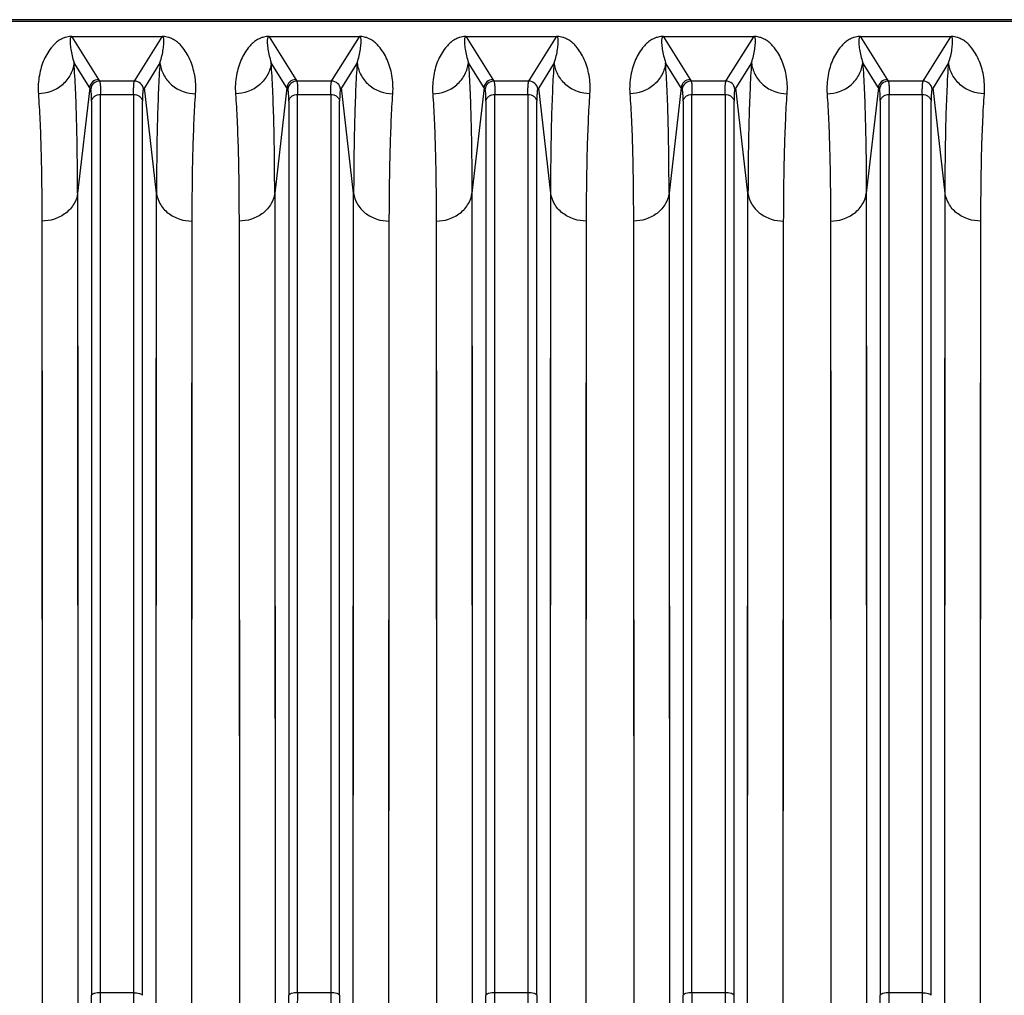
# Model space of a CAD drawing. Extents: x -1680 to 1181, y 8 to 1739.
# Tile 43 of 73: x -826 to -716, y 1631 to 1739. Entities that reach past the tile are written whole.
import ezdxf

# ---------------------------------------------------------------- set-up
doc = ezdxf.new("R2010")
doc.units = 0
doc.header["$LTSCALE"] = 65.395
doc.layers.add('SG48_1', color=7, linetype='CONTINUOUS')

msp = doc.modelspace()

# ---------------------------------------------------------------- linework, layer by layer
at = {"layer": 'SG48_1', "color": 6, "linetype": 'CONTINUOUS'}
for p, q in [((-576.33, 1739.33), (-863.93, 1739.33)), ((-818.27, 1731.58), (-818.38, 1731.75)), ((-812.28, 1731.75), (-812.39, 1731.58)), ((-796.27, 1731.58), (-796.38, 1731.75)), ((-790.28, 1731.75), (-790.39, 1731.58)), ((-774.27, 1731.58), (-774.38, 1731.75)), ((-768.28, 1731.75), (-768.39, 1731.58)), ((-752.27, 1731.58), (-752.38, 1731.75)), ((-746.28, 1731.75), (-746.39, 1731.58)), ((-730.27, 1731.58), (-730.38, 1731.75)), ((-724.28, 1731.75), (-724.39, 1731.58))]:
    msp.add_line(p, q, dxfattribs=at)
at = {"layer": 'SG48_1', "color": 9, "linetype": 'CONTINUOUS'}
for p, q in [((-576.33, 1739.12), (-863.93, 1739.12)), ((-820.37, 1737.43), (-817.39, 1732.67)), ((-813.28, 1732.67), (-810.29, 1737.43)), ((-798.37, 1737.43), (-795.39, 1732.67)), ((-791.28, 1732.67), (-788.29, 1737.43)), ((-776.37, 1737.43), (-773.39, 1732.67)), ((-769.28, 1732.67), (-766.29, 1737.43)), ((-754.37, 1737.43), (-751.39, 1732.67)), ((-747.28, 1732.67), (-744.29, 1737.43)), ((-732.37, 1737.43), (-729.39, 1732.67)), ((-725.28, 1732.67), (-722.29, 1737.43)), ((-818.38, 1731.75), (-820.13, 1734.54)), ((-810.54, 1734.54), (-812.28, 1731.75)), ((-796.38, 1731.75), (-798.13, 1734.54)), ((-788.54, 1734.54), (-790.28, 1731.75)), ((-774.38, 1731.75), (-776.13, 1734.54)), ((-766.54, 1734.54), (-768.28, 1731.75)), ((-752.38, 1731.75), (-754.13, 1734.54)), ((-744.54, 1734.54), (-746.28, 1731.75)), ((-730.38, 1731.75), (-732.13, 1734.54)), ((-722.54, 1734.54), (-724.28, 1731.75)), ((-817.39, 1732.67), (-817.28, 1732.49)), ((-813.39, 1732.49), (-817.28, 1732.49)), ((-813.39, 1732.49), (-813.28, 1732.67)), ((-795.39, 1732.67), (-795.28, 1732.49)), ((-791.39, 1732.49), (-795.28, 1732.49)), ((-791.39, 1732.49), (-791.28, 1732.67)), ((-773.39, 1732.67), (-773.28, 1732.49)), ((-769.39, 1732.49), (-773.28, 1732.49)), ((-769.39, 1732.49), (-769.28, 1732.67)), ((-751.39, 1732.67), (-751.28, 1732.49)), ((-747.39, 1732.49), (-751.28, 1732.49)), ((-747.39, 1732.49), (-747.28, 1732.67)), ((-729.39, 1732.67), (-729.28, 1732.49)), ((-725.39, 1732.49), (-729.28, 1732.49)), ((-725.39, 1732.49), (-725.28, 1732.67)), ((-818.38, 1731.75), (-819.74, 1720)), ((-810.93, 1720), (-812.28, 1731.75)), ((-796.38, 1731.75), (-797.74, 1720)), ((-788.93, 1720), (-790.28, 1731.75)), ((-774.38, 1731.75), (-775.74, 1720)), ((-766.93, 1720), (-768.28, 1731.75)), ((-752.38, 1731.75), (-753.74, 1720)), ((-744.93, 1720), (-746.28, 1731.75)), ((-730.38, 1731.75), (-731.74, 1720)), ((-722.93, 1720), (-724.28, 1731.75)), ((-817.18, 1630.82), (-817.18, 1731)), ((-817.18, 1731), (-813.49, 1731)), ((-813.49, 1731), (-813.49, 1630.82)), ((-795.18, 1630.82), (-795.18, 1731)), ((-795.18, 1731), (-791.49, 1731)), ((-791.49, 1731), (-791.49, 1630.82)), ((-773.18, 1630.82), (-773.18, 1731)), ((-773.18, 1731), (-769.49, 1731)), ((-769.49, 1731), (-769.49, 1630.82)), ((-751.18, 1630.82), (-751.18, 1731)), ((-751.18, 1731), (-747.49, 1731)), ((-747.49, 1731), (-747.49, 1630.82)), ((-729.18, 1630.82), (-729.18, 1731)), ((-729.18, 1731), (-725.49, 1731)), ((-725.49, 1731), (-725.49, 1630.82)), ((-818.17, 1730.23), (-818.17, 1630.53)), ((-812.49, 1630.53), (-812.49, 1730.23)), ((-796.17, 1730.23), (-796.17, 1630.53)), ((-790.49, 1630.53), (-790.49, 1730.23)), ((-774.17, 1730.23), (-774.17, 1630.53)), ((-768.49, 1630.53), (-768.49, 1730.23)), ((-752.17, 1730.23), (-752.17, 1630.53)), ((-746.49, 1630.53), (-746.49, 1730.23)), ((-730.17, 1730.23), (-730.17, 1630.53)), ((-724.49, 1630.53), (-724.49, 1730.23)), ((-819.74, 1720), (-819.73, 1709.26)), ((-819.74, 1720), (-819.69, 1624.47)), ((-810.97, 1624.47), (-810.93, 1720)), ((-797.74, 1720), (-797.73, 1709.26)), ((-797.74, 1720), (-797.69, 1624.47)), ((-788.97, 1624.47), (-788.93, 1720)), ((-775.74, 1720), (-775.73, 1709.26)), ((-775.74, 1720), (-775.69, 1624.47)), ((-766.97, 1624.47), (-766.93, 1720)), ((-753.74, 1720), (-753.73, 1709.26)), ((-753.74, 1720), (-753.69, 1624.47)), ((-744.97, 1624.47), (-744.93, 1720)), ((-731.74, 1720), (-731.73, 1709.26)), ((-731.74, 1720), (-731.69, 1624.47)), ((-722.97, 1624.47), (-722.93, 1720)), ((-819.73, 1709.26), (-819.72, 1696.7)), ((-810.95, 1693.98), (-810.94, 1709.26)), ((-797.73, 1709.26), (-797.72, 1696.7)), ((-788.95, 1693.98), (-788.94, 1709.26)), ((-775.73, 1709.26), (-775.72, 1696.7)), ((-766.95, 1693.98), (-766.94, 1709.26)), ((-753.73, 1709.26), (-753.72, 1696.7)), ((-744.95, 1693.98), (-744.94, 1709.26)), ((-731.73, 1709.26), (-731.72, 1696.7)), ((-722.95, 1693.98), (-722.94, 1709.26)), ((-819.72, 1696.7), (-819.71, 1676.38)), ((-797.72, 1696.7), (-797.71, 1676.38)), ((-775.72, 1696.7), (-775.71, 1676.38)), ((-753.72, 1696.7), (-753.71, 1676.38)), ((-731.72, 1696.7), (-731.71, 1676.38)), ((-810.96, 1670.06), (-810.95, 1693.98)), ((-788.96, 1670.06), (-788.95, 1693.98)), ((-766.96, 1670.06), (-766.95, 1693.98)), ((-744.96, 1670.06), (-744.95, 1693.98)), ((-722.96, 1670.06), (-722.95, 1693.98)), ((-810.97, 1635.57), (-810.96, 1670.06)), ((-788.97, 1635.57), (-788.96, 1670.06)), ((-766.97, 1635.57), (-766.96, 1670.06)), ((-744.97, 1635.57), (-744.96, 1670.06)), ((-722.97, 1635.57), (-722.96, 1670.06)), ((-810.97, 1624.47), (-810.97, 1635.57)), ((-788.97, 1624.47), (-788.97, 1635.57)), ((-766.97, 1624.47), (-766.97, 1635.57)), ((-744.97, 1624.47), (-744.97, 1635.57)), ((-722.97, 1624.47), (-722.97, 1635.57)), ((-813.49, 1630.82), (-817.18, 1630.82)), ((-791.49, 1630.82), (-795.18, 1630.82)), ((-769.49, 1630.82), (-773.18, 1630.82)), ((-747.49, 1630.82), (-751.18, 1630.82)), ((-725.49, 1630.82), (-729.18, 1630.82))]:
    msp.add_line(p, q, dxfattribs=at)
at = {"layer": 'SG48_1', "color": 2, "linetype": 'CONTINUOUS'}
for p, q in [((-820.37, 1737.43), (-820.37, 1737.46)), ((-810.29, 1737.43), (-820.37, 1737.43)), ((-810.29, 1737.46), (-810.29, 1737.43)), ((-798.37, 1737.43), (-798.37, 1737.46)), ((-788.29, 1737.43), (-798.37, 1737.43)), ((-788.29, 1737.46), (-788.29, 1737.43)), ((-776.37, 1737.43), (-776.37, 1737.46)), ((-766.29, 1737.43), (-776.37, 1737.43)), ((-766.29, 1737.46), (-766.29, 1737.43)), ((-754.37, 1737.43), (-754.37, 1737.46)), ((-744.29, 1737.43), (-754.37, 1737.43)), ((-744.29, 1737.46), (-744.29, 1737.43)), ((-732.37, 1737.43), (-732.37, 1737.46)), ((-722.29, 1737.43), (-732.37, 1737.43)), ((-722.29, 1737.46), (-722.29, 1737.43)), ((-823.72, 1716.87), (-823.71, 1706.35)), ((-823.72, 1716.87), (-823.67, 1623.32)), ((-806.99, 1623.32), (-806.95, 1716.87)), ((-801.72, 1716.87), (-801.71, 1706.35)), ((-801.72, 1716.87), (-801.67, 1623.32)), ((-784.99, 1623.32), (-784.95, 1716.87)), ((-779.72, 1716.87), (-779.71, 1706.35)), ((-779.72, 1716.87), (-779.67, 1623.32)), ((-762.99, 1623.32), (-762.95, 1716.87)), ((-757.72, 1716.87), (-757.71, 1706.35)), ((-757.72, 1716.87), (-757.67, 1623.32)), ((-740.99, 1623.32), (-740.95, 1716.87)), ((-735.72, 1716.87), (-735.71, 1706.35)), ((-735.72, 1716.87), (-735.67, 1623.32)), ((-718.99, 1623.32), (-718.95, 1716.87)), ((-823.71, 1706.35), (-823.7, 1694.05)), ((-806.97, 1691.39), (-806.96, 1706.35)), ((-801.71, 1706.35), (-801.7, 1694.05)), ((-784.97, 1691.39), (-784.96, 1706.35)), ((-779.71, 1706.35), (-779.7, 1694.05)), ((-762.97, 1691.39), (-762.96, 1706.35)), ((-757.71, 1706.35), (-757.7, 1694.05)), ((-735.71, 1706.35), (-735.7, 1694.05)), ((-718.97, 1691.39), (-718.96, 1706.35)), ((-823.7, 1694.05), (-823.69, 1674.16)), ((-801.7, 1694.05), (-801.69, 1674.16)), ((-779.7, 1694.05), (-779.69, 1674.16)), ((-757.7, 1694.05), (-757.69, 1674.16)), ((-735.7, 1694.05), (-735.69, 1674.16)), ((-806.98, 1667.96), (-806.97, 1691.39)), ((-784.98, 1667.96), (-784.97, 1691.39)), ((-762.98, 1667.96), (-762.97, 1691.39)), ((-740.98, 1667.96), (-740.97, 1691.39)), ((-718.98, 1667.96), (-718.97, 1691.39)), ((-806.99, 1634.19), (-806.98, 1667.96)), ((-784.99, 1634.19), (-784.98, 1667.96)), ((-762.99, 1634.19), (-762.98, 1667.96)), ((-740.99, 1634.19), (-740.98, 1667.96)), ((-718.99, 1634.19), (-718.98, 1667.96)), ((-806.99, 1623.32), (-806.99, 1634.19)), ((-784.99, 1623.32), (-784.99, 1634.19)), ((-762.99, 1623.32), (-762.99, 1634.19)), ((-740.99, 1623.32), (-740.99, 1634.19)), ((-718.99, 1623.32), (-718.99, 1634.19))]:
    msp.add_line(p, q, dxfattribs=at)
at = {"layer": 'SG48_1', "color": 9, "linetype": 'CONTINUOUS'}
for points in [[(-810.94, 1709.26), (-810.93, 1718.01), (-810.93, 1720)], [(-788.94, 1709.26), (-788.93, 1718.01), (-788.93, 1720)], [(-766.94, 1709.26), (-766.93, 1718.01), (-766.93, 1720)], [(-744.94, 1709.26), (-744.93, 1718.01), (-744.93, 1720)], [(-722.94, 1709.26), (-722.93, 1718.01), (-722.93, 1720)], [(-819.71, 1676.38), (-819.7, 1646.36), (-819.7, 1642.8), (-819.69, 1639.2), (-819.69, 1635.57), (-819.69, 1624.47)], [(-797.71, 1676.38), (-797.7, 1646.36), (-797.7, 1642.8), (-797.69, 1639.2), (-797.69, 1635.57), (-797.69, 1624.47)], [(-775.71, 1676.38), (-775.7, 1646.36), (-775.7, 1642.8), (-775.69, 1639.2), (-775.69, 1635.57), (-775.69, 1624.47)], [(-753.71, 1676.38), (-753.7, 1646.36), (-753.7, 1642.8), (-753.69, 1639.2), (-753.69, 1635.57), (-753.69, 1624.47)], [(-731.71, 1676.38), (-731.7, 1646.36), (-731.7, 1642.8), (-731.69, 1639.2), (-731.69, 1635.57), (-731.69, 1624.47)]]:
    msp.add_lwpolyline(points, dxfattribs=at)
at = {"layer": 'SG48_1', "color": 2, "linetype": 'CONTINUOUS'}
for points in [[(-806.96, 1706.35), (-806.95, 1714.92), (-806.95, 1716.87)], [(-784.96, 1706.35), (-784.95, 1714.92), (-784.95, 1716.87)], [(-762.96, 1706.35), (-762.95, 1714.92), (-762.95, 1716.87)], [(-740.95, 1708.6), (-740.95, 1714.92), (-740.95, 1716.87)], [(-718.96, 1706.35), (-718.95, 1714.92), (-718.95, 1716.87)], [(-740.97, 1691.39), (-740.96, 1706.35), (-740.95, 1708.6)], [(-823.69, 1674.16), (-823.68, 1644.76), (-823.68, 1641.27), (-823.68, 1637.75), (-823.67, 1634.19), (-823.67, 1623.32)], [(-801.69, 1674.16), (-801.68, 1644.76), (-801.68, 1641.27), (-801.68, 1637.75), (-801.67, 1634.19), (-801.67, 1623.32)], [(-779.69, 1674.16), (-779.68, 1644.76), (-779.68, 1641.27), (-779.68, 1637.75), (-779.67, 1634.19), (-779.67, 1623.32)], [(-757.69, 1674.16), (-757.68, 1644.76), (-757.68, 1641.27), (-757.68, 1637.75), (-757.67, 1634.19), (-757.67, 1623.32)], [(-735.69, 1674.16), (-735.68, 1644.76), (-735.68, 1641.27), (-735.68, 1637.75), (-735.67, 1634.19), (-735.67, 1623.32)]]:
    msp.add_lwpolyline(points, dxfattribs=at)
for centre, radius, start, end in [((-820.37, 1734.87), 2.59, 90.8647, 92.7113), ((-820.37, 1734.82), 2.63, 90.0008, 90.8706), ((-798.37, 1734.87), 2.59, 90.8647, 92.7113), ((-798.37, 1734.82), 2.63, 90.0008, 90.8706), ((-776.37, 1734.86), 2.6, 90.8459, 92.7112), ((-776.37, 1734.67), 2.79, 90.0436, 90.859), ((-754.37, 1734.87), 2.59, 90.8647, 92.7113), ((-754.37, 1734.82), 2.63, 90.0008, 90.8706), ((-732.37, 1734.86), 2.6, 90.8459, 92.7112), ((-732.37, 1734.67), 2.79, 90.0436, 90.859), ((-700.7, 1630.84), 112.79, 180.0111, 180.7453), ((-612.7, 1630.84), 112.79, 180.0111, 180.7453)]:
    msp.add_arc(centre, radius, start, end, dxfattribs=at)
at = {"layer": 'SG48_1', "color": 6, "linetype": 'CONTINUOUS'}
for centre in [(-817.39, 1731.66), (-795.39, 1731.66), (-773.39, 1731.66), (-751.39, 1731.66), (-729.39, 1731.66)]:
    msp.add_arc(centre, 1, 90.1673, 174.809, dxfattribs=at)
at = {"layer": 'SG48_1', "color": 9, "linetype": 'CONTINUOUS'}
for centre, radius, start, end in [((-817.27, 1731.49), 1, 90.1746, 174.8384), ((-813.39, 1731.49), 1, 5.1604, 89.8263), ((-795.27, 1731.49), 1, 90.1746, 174.8384), ((-791.39, 1731.49), 1, 5.1604, 89.8263), ((-773.27, 1731.49), 1, 90.1746, 174.8384), ((-769.39, 1731.49), 1, 5.1604, 89.8263), ((-751.27, 1731.49), 1, 90.1746, 174.8384), ((-747.39, 1731.49), 1, 5.1604, 89.8263), ((-729.27, 1731.49), 1, 90.1746, 174.8384), ((-725.39, 1731.49), 1, 5.1604, 89.8263), ((-909.7, 1630.55), 91.53, 359.1727, 359.9874), ((-927.86, 1630.83), 110.69, 359.2477, 359.996), ((-887.7, 1630.55), 91.53, 359.1727, 359.9874), ((-905.86, 1630.83), 110.69, 359.2477, 359.996), ((-678.65, 1630.84), 112.84, 180.0112, 180.7451), ((-700.71, 1630.54), 89.79, 180.0047, 180.8352), ((-865.7, 1630.55), 91.53, 359.1727, 359.9874), ((-883.86, 1630.83), 110.69, 359.2477, 359.996), ((-656.65, 1630.84), 112.84, 180.0112, 180.7451), ((-678.71, 1630.54), 89.79, 180.0047, 180.8352), ((-843.7, 1630.55), 91.53, 359.1727, 359.9874), ((-861.86, 1630.83), 110.69, 359.2477, 359.996), ((-634.65, 1630.84), 112.84, 180.0112, 180.7451), ((-656.71, 1630.54), 89.79, 180.0047, 180.8352), ((-821.7, 1630.55), 91.53, 359.1727, 359.9874), ((-839.86, 1630.83), 110.69, 359.2477, 359.996)]:
    msp.add_arc(centre, radius, start, end, dxfattribs=at)
at = {"layer": 'SG48_1', "color": 2, "linetype": 'CONTINUOUS'}
for points, knots in [([(-820.5, 1737.46), (-820.69, 1737.45), (-821.01, 1737.39), (-821.47, 1737.22), (-821.87, 1736.98), (-822.24, 1736.68), (-822.65, 1736.25), (-823.08, 1735.66), (-823.49, 1734.89), (-823.8, 1734.04), (-824.02, 1733.11), (-824.14, 1732.12), (-824.14, 1731.43), (-824.11, 1731.07)], [0, 0, 0, 0, 0.072901, 0.117368, 0.185349, 0.243697, 0.298576, 0.405373, 0.513374, 0.625341, 0.742863, 0.867261, 1, 1, 1, 1]), ([(-806.56, 1731.07), (-806.53, 1731.43), (-806.53, 1732.12), (-806.64, 1733.12), (-806.86, 1734.04), (-807.18, 1734.89), (-807.59, 1735.67), (-808.01, 1736.25), (-808.42, 1736.68), (-808.8, 1736.99), (-809.2, 1737.22), (-809.66, 1737.4), (-809.98, 1737.45), (-810.18, 1737.46)], [0, 0, 0, 0, 0.132632, 0.256925, 0.37436, 0.486222, 0.59414, 0.700855, 0.755696, 0.814036, 0.882038, 0.92659, 1, 1, 1, 1]), ([(-798.5, 1737.46), (-798.69, 1737.45), (-799.01, 1737.39), (-799.47, 1737.22), (-799.87, 1736.98), (-800.24, 1736.68), (-800.65, 1736.25), (-801.08, 1735.66), (-801.49, 1734.89), (-801.8, 1734.04), (-802.02, 1733.11), (-802.14, 1732.12), (-802.14, 1731.43), (-802.11, 1731.07)], [0, 0, 0, 0, 0.072901, 0.117368, 0.185349, 0.243697, 0.298576, 0.405373, 0.513374, 0.625341, 0.742863, 0.867261, 1, 1, 1, 1]), ([(-784.56, 1731.07), (-784.53, 1731.43), (-784.53, 1732.12), (-784.64, 1733.12), (-784.86, 1734.04), (-785.18, 1734.89), (-785.59, 1735.67), (-786.01, 1736.25), (-786.42, 1736.68), (-786.8, 1736.99), (-787.2, 1737.22), (-787.66, 1737.4), (-787.98, 1737.45), (-788.18, 1737.46)], [0, 0, 0, 0, 0.132632, 0.256925, 0.37436, 0.486222, 0.59414, 0.700855, 0.755696, 0.814036, 0.882038, 0.92659, 1, 1, 1, 1]), ([(-776.5, 1737.46), (-776.69, 1737.45), (-777.01, 1737.39), (-777.47, 1737.22), (-777.87, 1736.98), (-778.24, 1736.68), (-778.65, 1736.25), (-779.08, 1735.66), (-779.49, 1734.89), (-779.8, 1734.04), (-780.02, 1733.11), (-780.13, 1732.12), (-780.14, 1731.43), (-780.11, 1731.07)], [0, 0, 0, 0, 0.072844, 0.117305, 0.185275, 0.243633, 0.298512, 0.405319, 0.513339, 0.625314, 0.742845, 0.867249, 1, 1, 1, 1]), ([(-762.56, 1731.07), (-762.53, 1731.43), (-762.53, 1732.12), (-762.64, 1733.12), (-762.86, 1734.04), (-763.18, 1734.89), (-763.59, 1735.67), (-764.01, 1736.25), (-764.42, 1736.68), (-764.8, 1736.99), (-765.2, 1737.22), (-765.66, 1737.4), (-765.98, 1737.45), (-766.18, 1737.46)], [0, 0, 0, 0, 0.132629, 0.256922, 0.374341, 0.486208, 0.594123, 0.700855, 0.755683, 0.814016, 0.881999, 0.926595, 1, 1, 1, 1]), ([(-754.5, 1737.46), (-754.69, 1737.45), (-755.01, 1737.39), (-755.47, 1737.22), (-755.87, 1736.98), (-756.24, 1736.68), (-756.65, 1736.25), (-757.08, 1735.66), (-757.49, 1734.89), (-757.8, 1734.04), (-758.02, 1733.11), (-758.14, 1732.12), (-758.14, 1731.43), (-758.11, 1731.07)], [0, 0, 0, 0, 0.072901, 0.117368, 0.185349, 0.243697, 0.298576, 0.405373, 0.513374, 0.625341, 0.742863, 0.867261, 1, 1, 1, 1]), ([(-740.56, 1731.07), (-740.53, 1731.43), (-740.53, 1732.12), (-740.64, 1733.12), (-740.86, 1734.04), (-741.18, 1734.89), (-741.59, 1735.67), (-742.01, 1736.25), (-742.42, 1736.68), (-742.8, 1736.99), (-743.2, 1737.22), (-743.66, 1737.4), (-743.98, 1737.45), (-744.18, 1737.46)], [0, 0, 0, 0, 0.132632, 0.256925, 0.37436, 0.486222, 0.59414, 0.700855, 0.755696, 0.814036, 0.882038, 0.92659, 1, 1, 1, 1]), ([(-732.5, 1737.46), (-732.69, 1737.45), (-733.01, 1737.39), (-733.47, 1737.22), (-733.87, 1736.98), (-734.24, 1736.68), (-734.65, 1736.25), (-735.08, 1735.66), (-735.49, 1734.89), (-735.8, 1734.04), (-736.02, 1733.11), (-736.13, 1732.12), (-736.14, 1731.43), (-736.11, 1731.07)], [0, 0, 0, 0, 0.072844, 0.117305, 0.185275, 0.243633, 0.298512, 0.405319, 0.513339, 0.625314, 0.742845, 0.867249, 1, 1, 1, 1]), ([(-718.56, 1731.07), (-718.53, 1731.43), (-718.53, 1732.12), (-718.64, 1733.12), (-718.86, 1734.04), (-719.18, 1734.89), (-719.59, 1735.67), (-720.01, 1736.25), (-720.42, 1736.68), (-720.8, 1736.99), (-721.2, 1737.22), (-721.66, 1737.4), (-721.98, 1737.45), (-722.18, 1737.46)], [0, 0, 0, 0, 0.132629, 0.256922, 0.374341, 0.486208, 0.594123, 0.700855, 0.755683, 0.814016, 0.881999, 0.926595, 1, 1, 1, 1]), ([(-824.11, 1731.07), (-824.04, 1730.1), (-823.92, 1728.01), (-823.76, 1723.28), (-823.72, 1719.52), (-823.72, 1716.87)], [0, 0, 0, 0, 0.205644, 0.441252, 1, 1, 1, 1]), ([(-806.95, 1716.87), (-806.94, 1719.52), (-806.91, 1723.28), (-806.74, 1728.01), (-806.63, 1730.1), (-806.56, 1731.07)], [0, 0, 0, 0, 0.558753, 0.794358, 1, 1, 1, 1]), ([(-802.11, 1731.07), (-802.04, 1730.1), (-801.92, 1728.01), (-801.76, 1723.28), (-801.72, 1719.52), (-801.72, 1716.87)], [0, 0, 0, 0, 0.205644, 0.441252, 1, 1, 1, 1]), ([(-784.95, 1716.87), (-784.94, 1719.52), (-784.91, 1723.28), (-784.74, 1728.01), (-784.63, 1730.1), (-784.56, 1731.07)], [0, 0, 0, 0, 0.558753, 0.794358, 1, 1, 1, 1]), ([(-780.11, 1731.07), (-780.04, 1730.1), (-779.92, 1728.01), (-779.76, 1723.28), (-779.72, 1719.52), (-779.72, 1716.87)], [0, 0, 0, 0, 0.205642, 0.441247, 1, 1, 1, 1]), ([(-762.95, 1716.87), (-762.94, 1719.52), (-762.91, 1723.28), (-762.74, 1728.01), (-762.63, 1730.1), (-762.56, 1731.07)], [0, 0, 0, 0, 0.558748, 0.794356, 1, 1, 1, 1]), ([(-758.11, 1731.07), (-758.04, 1730.1), (-757.92, 1728.01), (-757.76, 1723.28), (-757.72, 1719.52), (-757.72, 1716.87)], [0, 0, 0, 0, 0.205644, 0.441252, 1, 1, 1, 1]), ([(-740.95, 1716.87), (-740.94, 1719.52), (-740.91, 1723.28), (-740.74, 1728.01), (-740.63, 1730.1), (-740.56, 1731.07)], [0, 0, 0, 0, 0.558753, 0.794358, 1, 1, 1, 1]), ([(-736.11, 1731.07), (-736.04, 1730.1), (-735.92, 1728.01), (-735.76, 1723.28), (-735.72, 1719.52), (-735.72, 1716.87)], [0, 0, 0, 0, 0.205642, 0.441247, 1, 1, 1, 1]), ([(-718.95, 1716.87), (-718.94, 1719.52), (-718.91, 1723.28), (-718.74, 1728.01), (-718.63, 1730.1), (-718.56, 1731.07)], [0, 0, 0, 0, 0.558748, 0.794356, 1, 1, 1, 1]), ([(-813.49, 1630.82), (-813.26, 1630.82), (-812.95, 1630.79), (-812.62, 1630.67), (-812.51, 1630.58), (-812.49, 1630.53)], [0, 0, 0, 0, 0.632148, 0.857238, 1, 1, 1, 1]), ([(-725.49, 1630.82), (-725.26, 1630.82), (-724.95, 1630.79), (-724.62, 1630.67), (-724.51, 1630.58), (-724.49, 1630.53)], [0, 0, 0, 0, 0.632148, 0.857238, 1, 1, 1, 1])]:
    msp.add_open_spline(points, degree=3, knots=knots, dxfattribs=at)
at = {"layer": 'SG48_1', "color": 9, "linetype": 'CONTINUOUS'}
for points, knots in [([(-820.52, 1737.31), (-820.54, 1737.26), (-820.56, 1737.16), (-820.58, 1736.96), (-820.57, 1736.69), (-820.54, 1736.37), (-820.47, 1735.9), (-820.35, 1735.29), (-820.21, 1734.79), (-820.13, 1734.54)], [0, 0, 0, 0, 0.052889, 0.106255, 0.216793, 0.332851, 0.454479, 0.714882, 1, 1, 1, 1]), ([(-820.37, 1737.43), (-820.4, 1737.43), (-820.44, 1737.42), (-820.49, 1737.37), (-820.51, 1737.33), (-820.52, 1737.31)], [0, 0, 0, 0, 0.376961, 0.612605, 1, 1, 1, 1]), ([(-810.54, 1734.54), (-810.45, 1734.79), (-810.31, 1735.29), (-810.19, 1735.9), (-810.13, 1736.37), (-810.1, 1736.7), (-810.09, 1736.96), (-810.1, 1737.16), (-810.12, 1737.26), (-810.14, 1737.31)], [0, 0, 0, 0, 0.28514, 0.545544, 0.667166, 0.783213, 0.893735, 0.947095, 1, 1, 1, 1]), ([(-810.14, 1737.31), (-810.15, 1737.33), (-810.17, 1737.37), (-810.22, 1737.42), (-810.27, 1737.43), (-810.29, 1737.43)], [0, 0, 0, 0, 0.386924, 0.622864, 1, 1, 1, 1]), ([(-798.52, 1737.31), (-798.54, 1737.26), (-798.56, 1737.16), (-798.58, 1736.96), (-798.57, 1736.69), (-798.54, 1736.37), (-798.47, 1735.9), (-798.35, 1735.29), (-798.21, 1734.79), (-798.13, 1734.54)], [0, 0, 0, 0, 0.052889, 0.106255, 0.216793, 0.332851, 0.454479, 0.714882, 1, 1, 1, 1]), ([(-798.37, 1737.43), (-798.4, 1737.43), (-798.44, 1737.42), (-798.49, 1737.37), (-798.51, 1737.33), (-798.52, 1737.31)], [0, 0, 0, 0, 0.376961, 0.612605, 1, 1, 1, 1]), ([(-788.54, 1734.54), (-788.45, 1734.79), (-788.31, 1735.29), (-788.19, 1735.9), (-788.13, 1736.37), (-788.1, 1736.7), (-788.09, 1736.96), (-788.1, 1737.16), (-788.12, 1737.26), (-788.14, 1737.31)], [0, 0, 0, 0, 0.28514, 0.545544, 0.667166, 0.783213, 0.893735, 0.947095, 1, 1, 1, 1]), ([(-788.14, 1737.31), (-788.15, 1737.33), (-788.17, 1737.37), (-788.22, 1737.42), (-788.27, 1737.43), (-788.29, 1737.43)], [0, 0, 0, 0, 0.386924, 0.622864, 1, 1, 1, 1]), ([(-776.52, 1737.31), (-776.54, 1737.26), (-776.56, 1737.16), (-776.58, 1736.96), (-776.57, 1736.69), (-776.54, 1736.37), (-776.47, 1735.9), (-776.35, 1735.29), (-776.21, 1734.79), (-776.13, 1734.54)], [0, 0, 0, 0, 0.052889, 0.106255, 0.216794, 0.332852, 0.45448, 0.714883, 1, 1, 1, 1]), ([(-776.37, 1737.43), (-776.4, 1737.43), (-776.44, 1737.42), (-776.49, 1737.37), (-776.51, 1737.33), (-776.52, 1737.31)], [0, 0, 0, 0, 0.376995, 0.612624, 1, 1, 1, 1]), ([(-766.54, 1734.54), (-766.45, 1734.79), (-766.31, 1735.29), (-766.19, 1735.9), (-766.13, 1736.37), (-766.1, 1736.7), (-766.09, 1736.96), (-766.1, 1737.16), (-766.12, 1737.26), (-766.14, 1737.31)], [0, 0, 0, 0, 0.285139, 0.545543, 0.667165, 0.783212, 0.893735, 0.947095, 1, 1, 1, 1]), ([(-766.14, 1737.31), (-766.15, 1737.33), (-766.17, 1737.37), (-766.22, 1737.42), (-766.27, 1737.43), (-766.29, 1737.43)], [0, 0, 0, 0, 0.386926, 0.622868, 1, 1, 1, 1]), ([(-754.52, 1737.31), (-754.54, 1737.26), (-754.56, 1737.16), (-754.58, 1736.96), (-754.57, 1736.69), (-754.54, 1736.37), (-754.47, 1735.9), (-754.35, 1735.29), (-754.21, 1734.79), (-754.13, 1734.54)], [0, 0, 0, 0, 0.052889, 0.106255, 0.216793, 0.332851, 0.454479, 0.714882, 1, 1, 1, 1]), ([(-754.37, 1737.43), (-754.4, 1737.43), (-754.44, 1737.42), (-754.49, 1737.37), (-754.51, 1737.33), (-754.52, 1737.31)], [0, 0, 0, 0, 0.376961, 0.612605, 1, 1, 1, 1]), ([(-744.54, 1734.54), (-744.45, 1734.79), (-744.31, 1735.29), (-744.19, 1735.9), (-744.13, 1736.37), (-744.1, 1736.7), (-744.09, 1736.96), (-744.1, 1737.16), (-744.12, 1737.26), (-744.14, 1737.31)], [0, 0, 0, 0, 0.28514, 0.545544, 0.667166, 0.783213, 0.893735, 0.947095, 1, 1, 1, 1]), ([(-744.14, 1737.31), (-744.15, 1737.33), (-744.17, 1737.37), (-744.22, 1737.42), (-744.27, 1737.43), (-744.29, 1737.43)], [0, 0, 0, 0, 0.386924, 0.622864, 1, 1, 1, 1]), ([(-732.52, 1737.31), (-732.54, 1737.26), (-732.56, 1737.16), (-732.58, 1736.96), (-732.57, 1736.69), (-732.54, 1736.37), (-732.47, 1735.9), (-732.35, 1735.29), (-732.21, 1734.79), (-732.13, 1734.54)], [0, 0, 0, 0, 0.052889, 0.106255, 0.216794, 0.332852, 0.45448, 0.714883, 1, 1, 1, 1]), ([(-732.37, 1737.43), (-732.4, 1737.43), (-732.44, 1737.42), (-732.49, 1737.37), (-732.51, 1737.33), (-732.52, 1737.31)], [0, 0, 0, 0, 0.376995, 0.612624, 1, 1, 1, 1]), ([(-722.54, 1734.54), (-722.45, 1734.79), (-722.31, 1735.29), (-722.19, 1735.9), (-722.13, 1736.37), (-722.1, 1736.7), (-722.09, 1736.96), (-722.1, 1737.16), (-722.12, 1737.26), (-722.14, 1737.31)], [0, 0, 0, 0, 0.285139, 0.545543, 0.667165, 0.783212, 0.893735, 0.947095, 1, 1, 1, 1]), ([(-722.14, 1737.31), (-722.15, 1737.33), (-722.17, 1737.37), (-722.22, 1737.42), (-722.27, 1737.43), (-722.29, 1737.43)], [0, 0, 0, 0, 0.386926, 0.622868, 1, 1, 1, 1]), ([(-820.13, 1734.54), (-820.17, 1734.09), (-820.45, 1733.16), (-821.37, 1732), (-822.66, 1731.25), (-823.64, 1731.07), (-824.11, 1731.07)], [0, 0, 0, 0, 0.235773, 0.49252, 0.753855, 1, 1, 1, 1]), ([(-819.74, 1720), (-819.74, 1722.71), (-819.78, 1726.56), (-819.94, 1731.41), (-820.06, 1733.54), (-820.13, 1734.54)], [0, 0, 0, 0, 0.558761, 0.794367, 1, 1, 1, 1]), ([(-810.54, 1734.54), (-810.61, 1733.54), (-810.72, 1731.41), (-810.89, 1726.56), (-810.92, 1722.71), (-810.93, 1720)], [0, 0, 0, 0, 0.205633, 0.441239, 1, 1, 1, 1]), ([(-810.54, 1734.54), (-810.49, 1734.09), (-810.22, 1733.16), (-809.3, 1732), (-808.01, 1731.25), (-807.03, 1731.07), (-806.56, 1731.07)], [0, 0, 0, 0, 0.235118, 0.491597, 0.753176, 1, 1, 1, 1]), ([(-798.13, 1734.54), (-798.17, 1734.09), (-798.45, 1733.16), (-799.37, 1732), (-800.66, 1731.25), (-801.64, 1731.07), (-802.11, 1731.07)], [0, 0, 0, 0, 0.235773, 0.49252, 0.753855, 1, 1, 1, 1]), ([(-797.74, 1720), (-797.74, 1722.71), (-797.78, 1726.56), (-797.94, 1731.41), (-798.06, 1733.54), (-798.13, 1734.54)], [0, 0, 0, 0, 0.558761, 0.794367, 1, 1, 1, 1]), ([(-788.54, 1734.54), (-788.61, 1733.54), (-788.72, 1731.41), (-788.89, 1726.56), (-788.92, 1722.71), (-788.93, 1720)], [0, 0, 0, 0, 0.205633, 0.441239, 1, 1, 1, 1]), ([(-788.54, 1734.54), (-788.49, 1734.09), (-788.22, 1733.16), (-787.3, 1732), (-786.01, 1731.25), (-785.03, 1731.07), (-784.56, 1731.07)], [0, 0, 0, 0, 0.235118, 0.491597, 0.753176, 1, 1, 1, 1]), ([(-780.11, 1731.07), (-779.64, 1731.07), (-778.66, 1731.25), (-777.37, 1732), (-776.45, 1733.16), (-776.17, 1734.09), (-776.13, 1734.54)], [0, 0, 0, 0, 0.246145, 0.50748, 0.764227, 1, 1, 1, 1]), ([(-776.13, 1734.54), (-776.06, 1733.54), (-775.94, 1731.41), (-775.78, 1726.56), (-775.74, 1722.71), (-775.74, 1720)], [0, 0, 0, 0, 0.205633, 0.441239, 1, 1, 1, 1]), ([(-766.93, 1720), (-766.92, 1722.71), (-766.89, 1726.56), (-766.72, 1731.41), (-766.61, 1733.54), (-766.54, 1734.54)], [0, 0, 0, 0, 0.558761, 0.794367, 1, 1, 1, 1]), ([(-762.56, 1731.07), (-763.03, 1731.07), (-764.01, 1731.25), (-765.3, 1732), (-766.22, 1733.16), (-766.49, 1734.09), (-766.54, 1734.54)], [0, 0, 0, 0, 0.246145, 0.50748, 0.764227, 1, 1, 1, 1]), ([(-754.13, 1734.54), (-754.17, 1734.09), (-754.45, 1733.16), (-755.37, 1732), (-756.66, 1731.25), (-757.64, 1731.07), (-758.11, 1731.07)], [0, 0, 0, 0, 0.235773, 0.49252, 0.753855, 1, 1, 1, 1]), ([(-753.74, 1720), (-753.74, 1722.71), (-753.78, 1726.56), (-753.94, 1731.41), (-754.06, 1733.54), (-754.13, 1734.54)], [0, 0, 0, 0, 0.558761, 0.794367, 1, 1, 1, 1]), ([(-744.54, 1734.54), (-744.61, 1733.54), (-744.72, 1731.41), (-744.89, 1726.56), (-744.92, 1722.71), (-744.93, 1720)], [0, 0, 0, 0, 0.205633, 0.441239, 1, 1, 1, 1]), ([(-744.54, 1734.54), (-744.49, 1734.09), (-744.22, 1733.16), (-743.3, 1732), (-742.01, 1731.25), (-741.03, 1731.07), (-740.56, 1731.07)], [0, 0, 0, 0, 0.235118, 0.491597, 0.753176, 1, 1, 1, 1]), ([(-736.11, 1731.07), (-735.64, 1731.07), (-734.66, 1731.25), (-733.37, 1732), (-732.45, 1733.16), (-732.17, 1734.09), (-732.13, 1734.54)], [0, 0, 0, 0, 0.246145, 0.50748, 0.764227, 1, 1, 1, 1]), ([(-732.13, 1734.54), (-732.06, 1733.54), (-731.94, 1731.41), (-731.78, 1726.56), (-731.74, 1722.71), (-731.74, 1720)], [0, 0, 0, 0, 0.205633, 0.441239, 1, 1, 1, 1]), ([(-722.93, 1720), (-722.92, 1722.71), (-722.89, 1726.56), (-722.72, 1731.41), (-722.61, 1733.54), (-722.54, 1734.54)], [0, 0, 0, 0, 0.558761, 0.794367, 1, 1, 1, 1]), ([(-718.56, 1731.07), (-719.03, 1731.07), (-720.01, 1731.25), (-721.3, 1732), (-722.22, 1733.16), (-722.49, 1734.09), (-722.54, 1734.54)], [0, 0, 0, 0, 0.246145, 0.50748, 0.764227, 1, 1, 1, 1]), ([(-817.28, 1732.49), (-817.27, 1732.47), (-817.25, 1732.42), (-817.23, 1732.32), (-817.21, 1732.19), (-817.19, 1731.93), (-817.18, 1731.53), (-817.18, 1731.19), (-817.18, 1731)], [0, 0, 0, 0, 0.043515, 0.110168, 0.200525, 0.314566, 0.612443, 1, 1, 1, 1]), ([(-813.49, 1731), (-813.49, 1731.19), (-813.48, 1731.53), (-813.47, 1731.93), (-813.45, 1732.19), (-813.43, 1732.32), (-813.41, 1732.42), (-813.4, 1732.47), (-813.39, 1732.49)], [0, 0, 0, 0, 0.387557, 0.685433, 0.799473, 0.88983, 0.956484, 1, 1, 1, 1]), ([(-795.28, 1732.49), (-795.27, 1732.47), (-795.25, 1732.42), (-795.23, 1732.32), (-795.21, 1732.19), (-795.19, 1731.93), (-795.18, 1731.53), (-795.18, 1731.19), (-795.18, 1731)], [0, 0, 0, 0, 0.043515, 0.110168, 0.200525, 0.314566, 0.612443, 1, 1, 1, 1]), ([(-791.49, 1731), (-791.49, 1731.19), (-791.48, 1731.53), (-791.47, 1731.93), (-791.45, 1732.19), (-791.43, 1732.32), (-791.41, 1732.42), (-791.4, 1732.47), (-791.39, 1732.49)], [0, 0, 0, 0, 0.387557, 0.685433, 0.799473, 0.88983, 0.956484, 1, 1, 1, 1]), ([(-773.28, 1732.49), (-773.27, 1732.47), (-773.25, 1732.42), (-773.23, 1732.32), (-773.21, 1732.19), (-773.19, 1731.93), (-773.18, 1731.53), (-773.18, 1731.19), (-773.18, 1731)], [0, 0, 0, 0, 0.043515, 0.110168, 0.200525, 0.314566, 0.612443, 1, 1, 1, 1]), ([(-769.49, 1731), (-769.49, 1731.19), (-769.48, 1731.53), (-769.47, 1731.93), (-769.45, 1732.19), (-769.43, 1732.32), (-769.41, 1732.42), (-769.4, 1732.47), (-769.39, 1732.49)], [0, 0, 0, 0, 0.387557, 0.685433, 0.799473, 0.88983, 0.956484, 1, 1, 1, 1]), ([(-751.28, 1732.49), (-751.27, 1732.47), (-751.25, 1732.42), (-751.23, 1732.32), (-751.21, 1732.19), (-751.19, 1731.93), (-751.18, 1731.53), (-751.18, 1731.19), (-751.18, 1731)], [0, 0, 0, 0, 0.043515, 0.110168, 0.200525, 0.314566, 0.612443, 1, 1, 1, 1]), ([(-747.49, 1731), (-747.49, 1731.19), (-747.48, 1731.53), (-747.47, 1731.93), (-747.45, 1732.19), (-747.43, 1732.32), (-747.41, 1732.42), (-747.4, 1732.47), (-747.39, 1732.49)], [0, 0, 0, 0, 0.387557, 0.685433, 0.799473, 0.88983, 0.956484, 1, 1, 1, 1]), ([(-729.28, 1732.49), (-729.27, 1732.47), (-729.25, 1732.42), (-729.23, 1732.32), (-729.21, 1732.19), (-729.19, 1731.93), (-729.18, 1731.53), (-729.18, 1731.19), (-729.18, 1731)], [0, 0, 0, 0, 0.043515, 0.110168, 0.200525, 0.314566, 0.612443, 1, 1, 1, 1]), ([(-725.49, 1731), (-725.49, 1731.19), (-725.48, 1731.53), (-725.47, 1731.93), (-725.45, 1732.19), (-725.43, 1732.32), (-725.41, 1732.42), (-725.4, 1732.47), (-725.39, 1732.49)], [0, 0, 0, 0, 0.387557, 0.685433, 0.799473, 0.88983, 0.956484, 1, 1, 1, 1]), ([(-818.17, 1730.23), (-818.17, 1730.41), (-818.17, 1730.72), (-818.19, 1731.08), (-818.21, 1731.3), (-818.23, 1731.42), (-818.24, 1731.51), (-818.26, 1731.56), (-818.27, 1731.58)], [0, 0, 0, 0, 0.386898, 0.684533, 0.798498, 0.8889, 0.955835, 1, 1, 1, 1]), ([(-812.39, 1731.58), (-812.4, 1731.56), (-812.42, 1731.51), (-812.44, 1731.42), (-812.45, 1731.3), (-812.47, 1731.08), (-812.49, 1730.72), (-812.49, 1730.41), (-812.49, 1730.23)], [0, 0, 0, 0, 0.044154, 0.111086, 0.201489, 0.315455, 0.61309, 1, 1, 1, 1]), ([(-796.17, 1730.23), (-796.17, 1730.41), (-796.17, 1730.72), (-796.19, 1731.08), (-796.21, 1731.3), (-796.23, 1731.42), (-796.24, 1731.51), (-796.26, 1731.56), (-796.27, 1731.58)], [0, 0, 0, 0, 0.386898, 0.684533, 0.798498, 0.8889, 0.955835, 1, 1, 1, 1]), ([(-790.39, 1731.58), (-790.4, 1731.56), (-790.42, 1731.51), (-790.44, 1731.42), (-790.45, 1731.3), (-790.47, 1731.08), (-790.49, 1730.72), (-790.49, 1730.41), (-790.49, 1730.23)], [0, 0, 0, 0, 0.044154, 0.111086, 0.201489, 0.315455, 0.61309, 1, 1, 1, 1]), ([(-774.17, 1730.23), (-774.17, 1730.41), (-774.17, 1730.72), (-774.19, 1731.08), (-774.21, 1731.3), (-774.23, 1731.42), (-774.24, 1731.51), (-774.26, 1731.56), (-774.27, 1731.58)], [0, 0, 0, 0, 0.386898, 0.684533, 0.798498, 0.8889, 0.955835, 1, 1, 1, 1]), ([(-768.39, 1731.58), (-768.4, 1731.56), (-768.42, 1731.51), (-768.44, 1731.42), (-768.45, 1731.3), (-768.47, 1731.08), (-768.49, 1730.72), (-768.49, 1730.41), (-768.49, 1730.23)], [0, 0, 0, 0, 0.044154, 0.111086, 0.201489, 0.315455, 0.61309, 1, 1, 1, 1]), ([(-752.17, 1730.23), (-752.17, 1730.41), (-752.17, 1730.72), (-752.19, 1731.08), (-752.21, 1731.3), (-752.23, 1731.42), (-752.24, 1731.51), (-752.26, 1731.56), (-752.27, 1731.58)], [0, 0, 0, 0, 0.386898, 0.684533, 0.798498, 0.8889, 0.955835, 1, 1, 1, 1]), ([(-746.39, 1731.58), (-746.4, 1731.56), (-746.42, 1731.51), (-746.44, 1731.42), (-746.45, 1731.3), (-746.47, 1731.08), (-746.49, 1730.72), (-746.49, 1730.41), (-746.49, 1730.23)], [0, 0, 0, 0, 0.044154, 0.111086, 0.201489, 0.315455, 0.61309, 1, 1, 1, 1]), ([(-730.17, 1730.23), (-730.17, 1730.41), (-730.17, 1730.72), (-730.19, 1731.08), (-730.21, 1731.3), (-730.23, 1731.42), (-730.24, 1731.51), (-730.26, 1731.56), (-730.27, 1731.58)], [0, 0, 0, 0, 0.386898, 0.684533, 0.798498, 0.8889, 0.955835, 1, 1, 1, 1]), ([(-724.39, 1731.58), (-724.4, 1731.56), (-724.42, 1731.51), (-724.44, 1731.42), (-724.45, 1731.3), (-724.47, 1731.08), (-724.49, 1730.72), (-724.49, 1730.41), (-724.49, 1730.23)], [0, 0, 0, 0, 0.044154, 0.111086, 0.201489, 0.315455, 0.61309, 1, 1, 1, 1]), ([(-818.17, 1730.23), (-818.16, 1730.33), (-818.09, 1730.54), (-817.86, 1730.8), (-817.53, 1730.96), (-817.29, 1731), (-817.18, 1731)], [0, 0, 0, 0, 0.222727, 0.474262, 0.74151, 1, 1, 1, 1]), ([(-813.49, 1731), (-813.37, 1731), (-813.13, 1730.96), (-812.81, 1730.8), (-812.58, 1730.54), (-812.5, 1730.33), (-812.49, 1730.23)], [0, 0, 0, 0, 0.25849, 0.525738, 0.777273, 1, 1, 1, 1]), ([(-796.17, 1730.23), (-796.16, 1730.33), (-796.09, 1730.54), (-795.86, 1730.8), (-795.53, 1730.96), (-795.29, 1731), (-795.18, 1731)], [0, 0, 0, 0, 0.222727, 0.474262, 0.74151, 1, 1, 1, 1]), ([(-791.49, 1731), (-791.37, 1731), (-791.13, 1730.96), (-790.81, 1730.8), (-790.58, 1730.54), (-790.5, 1730.33), (-790.49, 1730.23)], [0, 0, 0, 0, 0.25849, 0.525738, 0.777273, 1, 1, 1, 1]), ([(-774.17, 1730.23), (-774.16, 1730.33), (-774.09, 1730.54), (-773.86, 1730.8), (-773.53, 1730.96), (-773.29, 1731), (-773.18, 1731)], [0, 0, 0, 0, 0.222727, 0.474262, 0.74151, 1, 1, 1, 1]), ([(-769.49, 1731), (-769.37, 1731), (-769.13, 1730.96), (-768.81, 1730.8), (-768.58, 1730.54), (-768.5, 1730.33), (-768.49, 1730.23)], [0, 0, 0, 0, 0.25849, 0.525738, 0.777273, 1, 1, 1, 1]), ([(-752.17, 1730.23), (-752.16, 1730.33), (-752.09, 1730.54), (-751.86, 1730.8), (-751.53, 1730.96), (-751.29, 1731), (-751.18, 1731)], [0, 0, 0, 0, 0.222727, 0.474262, 0.74151, 1, 1, 1, 1]), ([(-747.49, 1731), (-747.37, 1731), (-747.13, 1730.96), (-746.81, 1730.8), (-746.58, 1730.54), (-746.5, 1730.33), (-746.49, 1730.23)], [0, 0, 0, 0, 0.25849, 0.525738, 0.777273, 1, 1, 1, 1]), ([(-730.17, 1730.23), (-730.16, 1730.33), (-730.09, 1730.54), (-729.86, 1730.8), (-729.53, 1730.96), (-729.29, 1731), (-729.18, 1731)], [0, 0, 0, 0, 0.222727, 0.474262, 0.74151, 1, 1, 1, 1]), ([(-725.49, 1731), (-725.37, 1731), (-725.13, 1730.96), (-724.81, 1730.8), (-724.58, 1730.54), (-724.5, 1730.33), (-724.49, 1730.23)], [0, 0, 0, 0, 0.25849, 0.525738, 0.777273, 1, 1, 1, 1]), ([(-819.74, 1720), (-819.78, 1719.59), (-820.07, 1718.73), (-821, 1717.69), (-822.28, 1717.02), (-823.25, 1716.87), (-823.72, 1716.87)], [0, 0, 0, 0, 0.225684, 0.478336, 0.744247, 1, 1, 1, 1]), ([(-810.93, 1720), (-810.88, 1719.59), (-810.59, 1718.73), (-809.67, 1717.69), (-808.38, 1717.02), (-807.42, 1716.87), (-806.95, 1716.87)], [0, 0, 0, 0, 0.225761, 0.478448, 0.744332, 1, 1, 1, 1]), ([(-797.74, 1720), (-797.78, 1719.59), (-798.07, 1718.73), (-799, 1717.69), (-800.28, 1717.02), (-801.25, 1716.87), (-801.72, 1716.87)], [0, 0, 0, 0, 0.225684, 0.478336, 0.744247, 1, 1, 1, 1]), ([(-788.93, 1720), (-788.88, 1719.59), (-788.59, 1718.73), (-787.67, 1717.69), (-786.38, 1717.02), (-785.42, 1716.87), (-784.95, 1716.87)], [0, 0, 0, 0, 0.225761, 0.478448, 0.744332, 1, 1, 1, 1]), ([(-779.72, 1716.87), (-779.25, 1716.87), (-778.29, 1717.02), (-777, 1717.69), (-776.07, 1718.73), (-775.78, 1719.59), (-775.74, 1720)], [0, 0, 0, 0, 0.255668, 0.521552, 0.774239, 1, 1, 1, 1]), ([(-762.95, 1716.87), (-763.42, 1716.87), (-764.38, 1717.02), (-765.67, 1717.69), (-766.59, 1718.73), (-766.88, 1719.59), (-766.93, 1720)], [0, 0, 0, 0, 0.255753, 0.521664, 0.774316, 1, 1, 1, 1]), ([(-753.74, 1720), (-753.78, 1719.59), (-754.07, 1718.73), (-755, 1717.69), (-756.28, 1717.02), (-757.25, 1716.87), (-757.72, 1716.87)], [0, 0, 0, 0, 0.225684, 0.478336, 0.744247, 1, 1, 1, 1]), ([(-744.93, 1720), (-744.88, 1719.59), (-744.59, 1718.73), (-743.67, 1717.69), (-742.38, 1717.02), (-741.42, 1716.87), (-740.95, 1716.87)], [0, 0, 0, 0, 0.225761, 0.478448, 0.744332, 1, 1, 1, 1]), ([(-735.72, 1716.87), (-735.25, 1716.87), (-734.29, 1717.02), (-733, 1717.69), (-732.07, 1718.73), (-731.78, 1719.59), (-731.74, 1720)], [0, 0, 0, 0, 0.255668, 0.521552, 0.774239, 1, 1, 1, 1]), ([(-718.95, 1716.87), (-719.42, 1716.87), (-720.38, 1717.02), (-721.67, 1717.69), (-722.59, 1718.73), (-722.88, 1719.59), (-722.93, 1720)], [0, 0, 0, 0, 0.255753, 0.521664, 0.774316, 1, 1, 1, 1]), ([(-817.18, 1630.82), (-817.29, 1630.82), (-817.52, 1630.81), (-817.79, 1630.76), (-817.97, 1630.7), (-818.09, 1630.64), (-818.16, 1630.58), (-818.17, 1630.53)], [0, 0, 0, 0, 0.324768, 0.632282, 0.759932, 0.86372, 1, 1, 1, 1]), ([(-795.18, 1630.82), (-795.29, 1630.82), (-795.52, 1630.81), (-795.79, 1630.76), (-795.97, 1630.7), (-796.09, 1630.64), (-796.16, 1630.58), (-796.17, 1630.53)], [0, 0, 0, 0, 0.324768, 0.632282, 0.759932, 0.86372, 1, 1, 1, 1]), ([(-790.49, 1630.53), (-790.51, 1630.58), (-790.58, 1630.64), (-790.69, 1630.7), (-790.88, 1630.76), (-791.14, 1630.81), (-791.37, 1630.82), (-791.49, 1630.82)], [0, 0, 0, 0, 0.13628, 0.240068, 0.367718, 0.675232, 1, 1, 1, 1]), ([(-773.18, 1630.82), (-773.29, 1630.82), (-773.52, 1630.81), (-773.79, 1630.76), (-773.97, 1630.7), (-774.09, 1630.64), (-774.16, 1630.58), (-774.17, 1630.53)], [0, 0, 0, 0, 0.324768, 0.632282, 0.759932, 0.86372, 1, 1, 1, 1]), ([(-768.49, 1630.53), (-768.51, 1630.58), (-768.58, 1630.64), (-768.69, 1630.7), (-768.88, 1630.76), (-769.14, 1630.81), (-769.37, 1630.82), (-769.49, 1630.82)], [0, 0, 0, 0, 0.13628, 0.240068, 0.367718, 0.675232, 1, 1, 1, 1]), ([(-751.18, 1630.82), (-751.29, 1630.82), (-751.52, 1630.81), (-751.79, 1630.76), (-751.97, 1630.7), (-752.09, 1630.64), (-752.16, 1630.58), (-752.17, 1630.53)], [0, 0, 0, 0, 0.324768, 0.632282, 0.759932, 0.86372, 1, 1, 1, 1]), ([(-746.49, 1630.53), (-746.51, 1630.58), (-746.58, 1630.64), (-746.69, 1630.7), (-746.88, 1630.76), (-747.14, 1630.81), (-747.37, 1630.82), (-747.49, 1630.82)], [0, 0, 0, 0, 0.13628, 0.240068, 0.367718, 0.675232, 1, 1, 1, 1]), ([(-729.18, 1630.82), (-729.29, 1630.82), (-729.52, 1630.81), (-729.79, 1630.76), (-729.97, 1630.7), (-730.09, 1630.64), (-730.16, 1630.58), (-730.17, 1630.53)], [0, 0, 0, 0, 0.324768, 0.632282, 0.759932, 0.86372, 1, 1, 1, 1])]:
    msp.add_open_spline(points, degree=3, knots=knots, dxfattribs=at)
at = {"layer": 'SG48_1', "color": 2, "linetype": 'CONTINUOUS'}
for points in [[(-810.18, 1737.46), (-810.21, 1737.46), (-810.25, 1737.46), (-810.29, 1737.46)], [(-788.18, 1737.46), (-788.21, 1737.46), (-788.25, 1737.46), (-788.29, 1737.46)], [(-766.18, 1737.46), (-766.21, 1737.46), (-766.25, 1737.46), (-766.29, 1737.46)], [(-744.18, 1737.46), (-744.21, 1737.46), (-744.25, 1737.46), (-744.29, 1737.46)], [(-722.18, 1737.46), (-722.21, 1737.46), (-722.25, 1737.46), (-722.29, 1737.46)]]:
    msp.add_open_spline(points, degree=3, dxfattribs=at)

doc.saveas('drawing.dxf')
